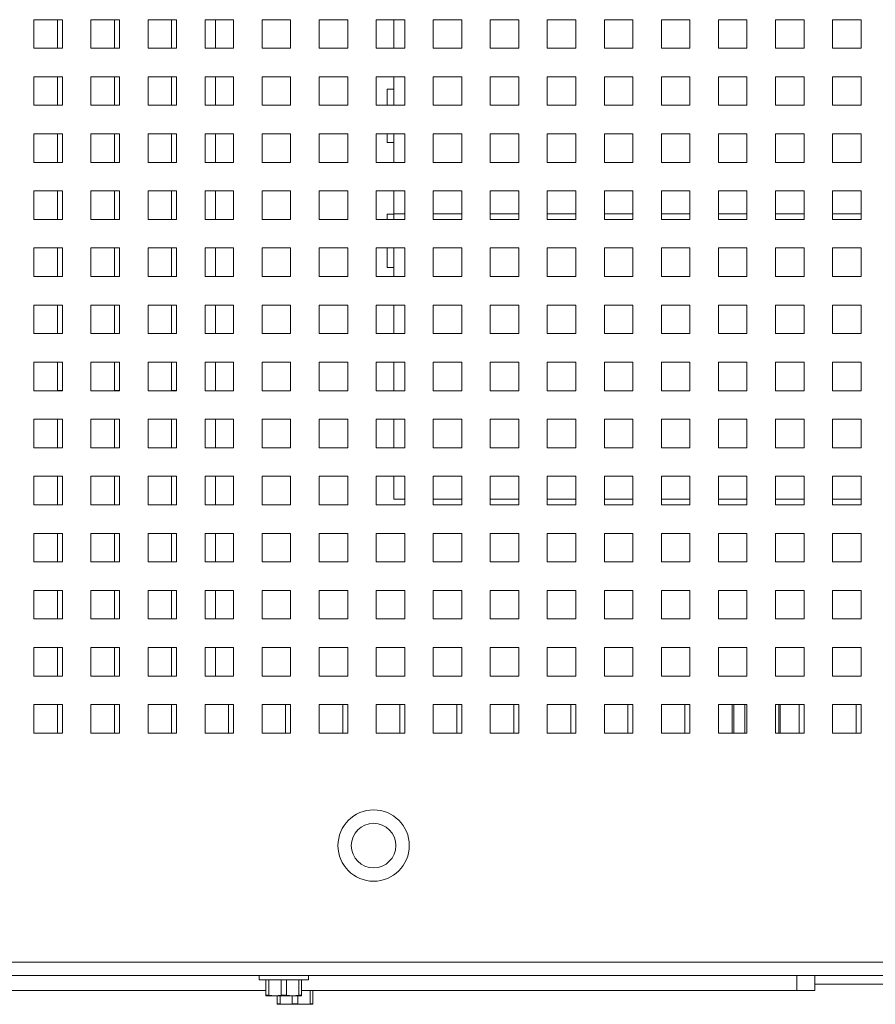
# Paper-space layout '3' of a CAD drawing. Header units: inches. Extents: x 1 to 109, y 1 to 85.
# Tile 68 of 107: x 93.61 to 98.61, y 13.11 to 18.86. Entities that reach past the tile are written whole.
import ezdxf

# ---------------------------------------------------------------- set-up
doc = ezdxf.new("R2010")
doc.units = ezdxf.units.IN
doc.header["$MEASUREMENT"] = 0

psp = doc.layouts.new('3')

# ---------------------------------------------------------------- linework, layer by layer
at = {"color": 7, "linetype": 'Continuous', "lineweight": 15, "ltscale": 5}
for p, q in [((93.8647, 18.8586), (93.698, 18.8586)), ((93.698, 18.8586), (93.698, 18.6919)), ((93.8355, 18.8586), (93.8355, 18.6921)), ((93.8647, 18.6919), (93.8647, 18.8586)), ((94.198, 18.8586), (94.0314, 18.8586)), ((94.0314, 18.8586), (94.0314, 18.6919)), ((94.1689, 18.8586), (94.1689, 18.6921)), ((94.198, 18.6919), (94.198, 18.8586)), ((94.5314, 18.8586), (94.3647, 18.8586)), ((94.3647, 18.8586), (94.3647, 18.6919)), ((94.5022, 18.8586), (94.5022, 18.6921)), ((94.5314, 18.6919), (94.5314, 18.8586)), ((94.8647, 18.8586), (94.698, 18.8586)), ((94.698, 18.8586), (94.698, 18.6919)), ((94.7589, 18.8586), (94.7589, 18.6919)), ((94.8647, 18.6919), (94.8647, 18.8586)), ((95.198, 18.8586), (95.0314, 18.8586)), ((95.0314, 18.8586), (95.0314, 18.6919)), ((95.198, 18.6919), (95.198, 18.8586)), ((95.5314, 18.8586), (95.3647, 18.8586)), ((95.3647, 18.8586), (95.3647, 18.6919)), ((95.5314, 18.6919), (95.5314, 18.8586)), ((95.8647, 18.8586), (95.698, 18.8586)), ((95.698, 18.8586), (95.698, 18.6919)), ((95.8005, 18.6919), (95.8005, 18.8586)), ((95.8647, 18.6919), (95.8647, 18.8586)), ((96.198, 18.8586), (96.0314, 18.8586)), ((96.0314, 18.8586), (96.0314, 18.6919)), ((96.198, 18.6919), (96.198, 18.8586)), ((96.5314, 18.8586), (96.3647, 18.8586)), ((96.3647, 18.8586), (96.3647, 18.6919)), ((96.5314, 18.6919), (96.5314, 18.8586)), ((96.8647, 18.8586), (96.698, 18.8586)), ((96.698, 18.8586), (96.698, 18.6919)), ((96.8647, 18.6919), (96.8647, 18.8586)), ((97.198, 18.8586), (97.0314, 18.8586)), ((97.0314, 18.8586), (97.0314, 18.6919)), ((97.198, 18.6919), (97.198, 18.8586)), ((97.5314, 18.8586), (97.3647, 18.8586)), ((97.3647, 18.8586), (97.3647, 18.6919)), ((97.5314, 18.6919), (97.5314, 18.8586)), ((97.8647, 18.8586), (97.698, 18.8586)), ((97.698, 18.8586), (97.698, 18.6919)), ((97.8647, 18.6919), (97.8647, 18.8586)), ((98.198, 18.8586), (98.0314, 18.8586)), ((98.0314, 18.8586), (98.0314, 18.6919)), ((98.198, 18.6919), (98.198, 18.8586)), ((98.5314, 18.8586), (98.3647, 18.8586)), ((98.3647, 18.8586), (98.3647, 18.6919)), ((98.5314, 18.6919), (98.5314, 18.8586)), ((93.698, 18.6919), (93.8647, 18.6919)), ((93.8355, 18.6921), (93.8647, 18.6921)), ((94.0314, 18.6919), (94.198, 18.6919)), ((94.1689, 18.6921), (94.198, 18.6921)), ((94.3647, 18.6919), (94.5314, 18.6919)), ((94.5022, 18.6921), (94.5314, 18.6921)), ((94.698, 18.6919), (94.8647, 18.6919)), ((95.0314, 18.6919), (95.198, 18.6919)), ((95.3647, 18.6919), (95.5314, 18.6919)), ((95.698, 18.6919), (95.8647, 18.6919)), ((96.0314, 18.6919), (96.198, 18.6919)), ((96.3647, 18.6919), (96.5314, 18.6919)), ((96.698, 18.6919), (96.8647, 18.6919)), ((97.0314, 18.6919), (97.198, 18.6919)), ((97.3647, 18.6919), (97.5314, 18.6919)), ((97.698, 18.6919), (97.8647, 18.6919)), ((98.0314, 18.6919), (98.198, 18.6919)), ((98.3647, 18.6919), (98.5314, 18.6919)), ((93.8647, 18.5253), (93.698, 18.5253)), ((93.698, 18.5253), (93.698, 18.3586)), ((93.8355, 18.5253), (93.8355, 18.3588)), ((93.8647, 18.3586), (93.8647, 18.5253)), ((94.198, 18.5253), (94.0314, 18.5253)), ((94.0314, 18.5253), (94.0314, 18.3586)), ((94.1689, 18.5253), (94.1689, 18.3588)), ((94.198, 18.3586), (94.198, 18.5253)), ((94.5314, 18.5253), (94.3647, 18.5253)), ((94.3647, 18.5253), (94.3647, 18.3586)), ((94.5022, 18.5253), (94.5022, 18.3588)), ((94.5314, 18.3586), (94.5314, 18.5253)), ((94.8647, 18.5253), (94.698, 18.5253)), ((94.698, 18.5253), (94.698, 18.3586)), ((94.7589, 18.5253), (94.7589, 18.3586)), ((94.8647, 18.3586), (94.8647, 18.5253)), ((95.198, 18.5253), (95.0314, 18.5253)), ((95.0314, 18.5253), (95.0314, 18.3586)), ((95.198, 18.3586), (95.198, 18.5253)), ((95.5314, 18.5253), (95.3647, 18.5253)), ((95.3647, 18.5253), (95.3647, 18.3586)), ((95.5314, 18.3586), (95.5314, 18.5253)), ((95.8647, 18.5253), (95.698, 18.5253)), ((95.698, 18.5253), (95.698, 18.3586)), ((95.8005, 18.4529), (95.8005, 18.5253)), ((95.8647, 18.3586), (95.8647, 18.5253)), ((96.198, 18.5253), (96.0314, 18.5253)), ((96.0314, 18.5253), (96.0314, 18.3586)), ((96.198, 18.3586), (96.198, 18.5253)), ((96.5314, 18.5253), (96.3647, 18.5253)), ((96.3647, 18.5253), (96.3647, 18.3586)), ((96.5314, 18.3586), (96.5314, 18.5253)), ((96.8647, 18.5253), (96.698, 18.5253)), ((96.698, 18.5253), (96.698, 18.3586)), ((96.8647, 18.3586), (96.8647, 18.5253)), ((97.198, 18.5253), (97.0314, 18.5253)), ((97.0314, 18.5253), (97.0314, 18.3586)), ((97.198, 18.3586), (97.198, 18.5253)), ((97.5314, 18.5253), (97.3647, 18.5253)), ((97.3647, 18.5253), (97.3647, 18.3586)), ((97.5314, 18.3586), (97.5314, 18.5253)), ((97.8647, 18.5253), (97.698, 18.5253)), ((97.698, 18.5253), (97.698, 18.3586)), ((97.8647, 18.3586), (97.8647, 18.5253)), ((98.198, 18.5253), (98.0314, 18.5253)), ((98.0314, 18.5253), (98.0314, 18.3586)), ((98.198, 18.3586), (98.198, 18.5253)), ((98.5314, 18.5253), (98.3647, 18.5253)), ((98.3647, 18.5253), (98.3647, 18.3586)), ((98.5314, 18.3586), (98.5314, 18.5253)), ((95.7614, 18.3586), (95.7614, 18.4529)), ((95.7614, 18.4529), (95.8005, 18.4529)), ((95.8005, 18.3586), (95.8005, 18.4529)), ((93.698, 18.3586), (93.8647, 18.3586)), ((93.8355, 18.3588), (93.8647, 18.3588)), ((94.0314, 18.3586), (94.198, 18.3586)), ((94.1689, 18.3588), (94.198, 18.3588)), ((94.3647, 18.3586), (94.5314, 18.3586)), ((94.5022, 18.3588), (94.5314, 18.3588)), ((94.698, 18.3586), (94.8647, 18.3586)), ((95.0314, 18.3586), (95.198, 18.3586)), ((95.3647, 18.3586), (95.5314, 18.3586)), ((95.698, 18.3586), (95.8647, 18.3586)), ((96.0314, 18.3586), (96.198, 18.3586)), ((96.3647, 18.3586), (96.5314, 18.3586)), ((96.698, 18.3586), (96.8647, 18.3586)), ((97.0314, 18.3586), (97.198, 18.3586)), ((97.3647, 18.3586), (97.5314, 18.3586)), ((97.698, 18.3586), (97.8647, 18.3586)), ((98.0314, 18.3586), (98.198, 18.3586)), ((98.3647, 18.3586), (98.5314, 18.3586)), ((93.8647, 18.1919), (93.698, 18.1919)), ((93.698, 18.1919), (93.698, 18.0253)), ((93.8355, 18.1919), (93.8355, 18.0254)), ((93.8647, 18.0253), (93.8647, 18.1919)), ((94.198, 18.1919), (94.0314, 18.1919)), ((94.0314, 18.1919), (94.0314, 18.0253)), ((94.1689, 18.1919), (94.1689, 18.0254)), ((94.198, 18.0253), (94.198, 18.1919)), ((94.5314, 18.1919), (94.3647, 18.1919)), ((94.3647, 18.1919), (94.3647, 18.0253)), ((94.5022, 18.1919), (94.5022, 18.0254)), ((94.5314, 18.0253), (94.5314, 18.1919)), ((94.8647, 18.1919), (94.698, 18.1919)), ((94.698, 18.1919), (94.698, 18.0253)), ((94.7589, 18.1919), (94.7589, 18.0253)), ((94.8647, 18.0253), (94.8647, 18.1919)), ((95.198, 18.1919), (95.0314, 18.1919)), ((95.0314, 18.1919), (95.0314, 18.0253)), ((95.198, 18.0253), (95.198, 18.1919)), ((95.5314, 18.1919), (95.3647, 18.1919)), ((95.3647, 18.1919), (95.3647, 18.0253)), ((95.5314, 18.0253), (95.5314, 18.1919)), ((95.8647, 18.1919), (95.698, 18.1919)), ((95.698, 18.1919), (95.698, 18.0253)), ((95.7614, 18.1404), (95.7614, 18.1919)), ((95.8005, 18.1404), (95.8005, 18.1919)), ((95.8647, 18.0253), (95.8647, 18.1919)), ((96.198, 18.1919), (96.0314, 18.1919)), ((96.0314, 18.1919), (96.0314, 18.0253)), ((96.198, 18.0253), (96.198, 18.1919)), ((96.5314, 18.1919), (96.3647, 18.1919)), ((96.3647, 18.1919), (96.3647, 18.0253)), ((96.5314, 18.0253), (96.5314, 18.1919)), ((96.8647, 18.1919), (96.698, 18.1919)), ((96.698, 18.1919), (96.698, 18.0253)), ((96.8647, 18.0253), (96.8647, 18.1919)), ((97.198, 18.1919), (97.0314, 18.1919)), ((97.0314, 18.1919), (97.0314, 18.0253)), ((97.198, 18.0253), (97.198, 18.1919)), ((97.5314, 18.1919), (97.3647, 18.1919)), ((97.3647, 18.1919), (97.3647, 18.0253)), ((97.5314, 18.0253), (97.5314, 18.1919)), ((97.8647, 18.1919), (97.698, 18.1919)), ((97.698, 18.1919), (97.698, 18.0253)), ((97.8647, 18.0253), (97.8647, 18.1919)), ((98.198, 18.1919), (98.0314, 18.1919)), ((98.0314, 18.1919), (98.0314, 18.0253)), ((98.198, 18.0253), (98.198, 18.1919)), ((98.5314, 18.1919), (98.3647, 18.1919)), ((98.3647, 18.1919), (98.3647, 18.0253)), ((98.5314, 18.0253), (98.5314, 18.1919)), ((95.7614, 18.1404), (95.8005, 18.1404)), ((95.8005, 18.0253), (95.8005, 18.1404)), ((93.698, 18.0253), (93.8647, 18.0253)), ((93.8355, 18.0254), (93.8647, 18.0254)), ((94.0314, 18.0253), (94.198, 18.0253)), ((94.1689, 18.0254), (94.198, 18.0254)), ((94.3647, 18.0253), (94.5314, 18.0253)), ((94.5022, 18.0254), (94.5314, 18.0254)), ((94.698, 18.0253), (94.8647, 18.0253)), ((95.0314, 18.0253), (95.198, 18.0253)), ((95.3647, 18.0253), (95.5314, 18.0253)), ((95.698, 18.0253), (95.8647, 18.0253)), ((96.0314, 18.0253), (96.198, 18.0253)), ((96.3647, 18.0253), (96.5314, 18.0253)), ((96.698, 18.0253), (96.8647, 18.0253)), ((97.0314, 18.0253), (97.198, 18.0253)), ((97.3647, 18.0253), (97.5314, 18.0253)), ((97.698, 18.0253), (97.8647, 18.0253)), ((98.0314, 18.0253), (98.198, 18.0253)), ((98.3647, 18.0253), (98.5314, 18.0253)), ((93.8647, 17.8586), (93.698, 17.8586)), ((93.698, 17.8586), (93.698, 17.6919)), ((93.8355, 17.8586), (93.8355, 17.6921)), ((93.8647, 17.6919), (93.8647, 17.8586)), ((94.198, 17.8586), (94.0314, 17.8586)), ((94.0314, 17.8586), (94.0314, 17.6919)), ((94.1689, 17.8586), (94.1689, 17.6921)), ((94.198, 17.6919), (94.198, 17.8586)), ((94.5314, 17.8586), (94.3647, 17.8586)), ((94.3647, 17.8586), (94.3647, 17.6919)), ((94.5022, 17.8586), (94.5022, 17.6921)), ((94.5314, 17.6919), (94.5314, 17.8586)), ((94.8647, 17.8586), (94.698, 17.8586)), ((94.698, 17.8586), (94.698, 17.6919)), ((94.7589, 17.8586), (94.7589, 17.6919)), ((94.8647, 17.6919), (94.8647, 17.8586)), ((95.198, 17.8586), (95.0314, 17.8586)), ((95.0314, 17.8586), (95.0314, 17.6919)), ((95.198, 17.6919), (95.198, 17.8586)), ((95.5314, 17.8586), (95.3647, 17.8586)), ((95.3647, 17.8586), (95.3647, 17.6919)), ((95.5314, 17.6919), (95.5314, 17.8586)), ((95.8647, 17.8586), (95.698, 17.8586)), ((95.698, 17.8586), (95.698, 17.6919)), ((95.8005, 17.7244), (95.8005, 17.8586)), ((95.8647, 17.6919), (95.8647, 17.8586)), ((96.198, 17.8586), (96.0314, 17.8586)), ((96.0314, 17.8586), (96.0314, 17.6919)), ((96.198, 17.6919), (96.198, 17.8586)), ((96.5314, 17.8586), (96.3647, 17.8586)), ((96.3647, 17.8586), (96.3647, 17.6919)), ((96.5314, 17.6919), (96.5314, 17.8586)), ((96.8647, 17.8586), (96.698, 17.8586)), ((96.698, 17.8586), (96.698, 17.6919)), ((96.8647, 17.6919), (96.8647, 17.8586)), ((97.198, 17.8586), (97.0314, 17.8586)), ((97.0314, 17.8586), (97.0314, 17.6919)), ((97.198, 17.6919), (97.198, 17.8586)), ((97.5314, 17.8586), (97.3647, 17.8586)), ((97.3647, 17.8586), (97.3647, 17.6919)), ((97.5314, 17.6919), (97.5314, 17.8586)), ((97.8647, 17.8586), (97.698, 17.8586)), ((97.698, 17.8586), (97.698, 17.6919)), ((97.8647, 17.6919), (97.8647, 17.8586)), ((98.198, 17.8586), (98.0314, 17.8586)), ((98.0314, 17.8586), (98.0314, 17.6919)), ((98.198, 17.6919), (98.198, 17.8586)), ((98.5314, 17.8586), (98.3647, 17.8586)), ((98.3647, 17.8586), (98.3647, 17.6919)), ((98.5314, 17.6919), (98.5314, 17.8586)), ((95.7614, 17.6919), (95.7614, 17.7237)), ((95.7614, 17.7237), (95.8005, 17.7237)), ((95.8005, 17.7237), (95.8005, 17.7244)), ((95.8005, 17.6919), (95.8005, 17.7237)), ((93.698, 17.6919), (93.8647, 17.6919)), ((93.8355, 17.6921), (93.8647, 17.6921)), ((94.0314, 17.6919), (94.198, 17.6919)), ((94.1689, 17.6921), (94.198, 17.6921)), ((94.3647, 17.6919), (94.5314, 17.6919)), ((94.5022, 17.6921), (94.5314, 17.6921)), ((94.698, 17.6919), (94.8647, 17.6919)), ((95.0314, 17.6919), (95.198, 17.6919)), ((95.3647, 17.6919), (95.5314, 17.6919)), ((95.698, 17.6919), (95.8647, 17.6919)), ((96.0314, 17.6919), (96.198, 17.6919)), ((96.3647, 17.6919), (96.5314, 17.6919)), ((96.698, 17.6919), (96.8647, 17.6919)), ((97.0314, 17.6919), (97.198, 17.6919)), ((97.3647, 17.6919), (97.5314, 17.6919)), ((97.698, 17.6919), (97.8647, 17.6919)), ((98.0314, 17.6919), (98.198, 17.6919)), ((98.3647, 17.6919), (98.5314, 17.6919)), ((93.8647, 17.5253), (93.698, 17.5253)), ((93.698, 17.5253), (93.698, 17.3586)), ((93.8355, 17.5253), (93.8355, 17.3588)), ((93.8647, 17.3586), (93.8647, 17.5253)), ((94.198, 17.5253), (94.0314, 17.5253)), ((94.0314, 17.5253), (94.0314, 17.3586)), ((94.1689, 17.5253), (94.1689, 17.3588)), ((94.198, 17.3586), (94.198, 17.5253)), ((94.5314, 17.5253), (94.3647, 17.5253)), ((94.3647, 17.5253), (94.3647, 17.3586)), ((94.5022, 17.5253), (94.5022, 17.3588)), ((94.5314, 17.3586), (94.5314, 17.5253)), ((94.8647, 17.5253), (94.698, 17.5253)), ((94.698, 17.5253), (94.698, 17.3586)), ((94.7589, 17.5253), (94.7589, 17.3586)), ((94.8647, 17.3586), (94.8647, 17.5253)), ((95.198, 17.5253), (95.0314, 17.5253)), ((95.0314, 17.5253), (95.0314, 17.3586)), ((95.198, 17.3586), (95.198, 17.5253)), ((95.5314, 17.5253), (95.3647, 17.5253)), ((95.3647, 17.5253), (95.3647, 17.3586)), ((95.5314, 17.3586), (95.5314, 17.5253)), ((95.8647, 17.5253), (95.698, 17.5253)), ((95.698, 17.5253), (95.698, 17.3586)), ((95.7614, 17.4112), (95.7614, 17.5253)), ((95.8005, 17.4112), (95.8005, 17.5253)), ((95.8647, 17.3586), (95.8647, 17.5253)), ((96.198, 17.5253), (96.0314, 17.5253)), ((96.0314, 17.5253), (96.0314, 17.3586)), ((96.198, 17.3586), (96.198, 17.5253)), ((96.5314, 17.5253), (96.3647, 17.5253)), ((96.3647, 17.5253), (96.3647, 17.3586)), ((96.5314, 17.3586), (96.5314, 17.5253)), ((96.8647, 17.5253), (96.698, 17.5253)), ((96.698, 17.5253), (96.698, 17.3586)), ((96.8647, 17.3586), (96.8647, 17.5253)), ((97.198, 17.5253), (97.0314, 17.5253)), ((97.0314, 17.5253), (97.0314, 17.3586)), ((97.198, 17.3586), (97.198, 17.5253)), ((97.5314, 17.5253), (97.3647, 17.5253)), ((97.3647, 17.5253), (97.3647, 17.3586)), ((97.5314, 17.3586), (97.5314, 17.5253)), ((97.8647, 17.5253), (97.698, 17.5253)), ((97.698, 17.5253), (97.698, 17.3586)), ((97.8647, 17.3586), (97.8647, 17.5253)), ((98.198, 17.5253), (98.0314, 17.5253)), ((98.0314, 17.5253), (98.0314, 17.3586)), ((98.198, 17.3586), (98.198, 17.5253)), ((98.5314, 17.5253), (98.3647, 17.5253)), ((98.3647, 17.5253), (98.3647, 17.3586)), ((98.5314, 17.3586), (98.5314, 17.5253)), ((95.7614, 17.4112), (95.8005, 17.4112)), ((95.8005, 17.3586), (95.8005, 17.4112)), ((93.698, 17.3586), (93.8647, 17.3586)), ((93.8355, 17.3588), (93.8647, 17.3588)), ((94.0314, 17.3586), (94.198, 17.3586)), ((94.1689, 17.3588), (94.198, 17.3588)), ((94.3647, 17.3586), (94.5314, 17.3586)), ((94.5022, 17.3588), (94.5314, 17.3588)), ((94.698, 17.3586), (94.8647, 17.3586)), ((95.0314, 17.3586), (95.198, 17.3586)), ((95.3647, 17.3586), (95.5314, 17.3586)), ((95.698, 17.3586), (95.8647, 17.3586)), ((96.0314, 17.3586), (96.198, 17.3586)), ((96.3647, 17.3586), (96.5314, 17.3586)), ((96.698, 17.3586), (96.8647, 17.3586)), ((97.0314, 17.3586), (97.198, 17.3586)), ((97.3647, 17.3586), (97.5314, 17.3586)), ((97.698, 17.3586), (97.8647, 17.3586)), ((98.0314, 17.3586), (98.198, 17.3586)), ((98.3647, 17.3586), (98.5314, 17.3586)), ((93.8647, 17.1919), (93.698, 17.1919)), ((93.698, 17.1919), (93.698, 17.0253)), ((93.8355, 17.1919), (93.8355, 17.0254)), ((93.8647, 17.0253), (93.8647, 17.1919)), ((94.198, 17.1919), (94.0314, 17.1919)), ((94.0314, 17.1919), (94.0314, 17.0253)), ((94.1689, 17.1919), (94.1689, 17.0254)), ((94.198, 17.0253), (94.198, 17.1919)), ((94.5314, 17.1919), (94.3647, 17.1919)), ((94.3647, 17.1919), (94.3647, 17.0253)), ((94.5022, 17.1919), (94.5022, 17.0254)), ((94.5314, 17.0253), (94.5314, 17.1919)), ((94.8647, 17.1919), (94.698, 17.1919)), ((94.698, 17.1919), (94.698, 17.0253)), ((94.7589, 17.1919), (94.7589, 17.0253)), ((94.8647, 17.0253), (94.8647, 17.1919)), ((95.198, 17.1919), (95.0314, 17.1919)), ((95.0314, 17.1919), (95.0314, 17.0253)), ((95.198, 17.0253), (95.198, 17.1919)), ((95.5314, 17.1919), (95.3647, 17.1919)), ((95.3647, 17.1919), (95.3647, 17.0253)), ((95.5314, 17.0253), (95.5314, 17.1919)), ((95.8647, 17.1919), (95.698, 17.1919)), ((95.698, 17.1919), (95.698, 17.0253)), ((95.8005, 17.0253), (95.8005, 17.1919)), ((95.8647, 17.0253), (95.8647, 17.1919)), ((96.198, 17.1919), (96.0314, 17.1919)), ((96.0314, 17.1919), (96.0314, 17.0253)), ((96.198, 17.0253), (96.198, 17.1919)), ((96.5314, 17.1919), (96.3647, 17.1919)), ((96.3647, 17.1919), (96.3647, 17.0253)), ((96.5314, 17.0253), (96.5314, 17.1919)), ((96.8647, 17.1919), (96.698, 17.1919)), ((96.698, 17.1919), (96.698, 17.0253)), ((96.8647, 17.0253), (96.8647, 17.1919)), ((97.198, 17.1919), (97.0314, 17.1919)), ((97.0314, 17.1919), (97.0314, 17.0253)), ((97.198, 17.0253), (97.198, 17.1919)), ((97.5314, 17.1919), (97.3647, 17.1919)), ((97.3647, 17.1919), (97.3647, 17.0253)), ((97.5314, 17.0253), (97.5314, 17.1919)), ((97.8647, 17.1919), (97.698, 17.1919)), ((97.698, 17.1919), (97.698, 17.0253)), ((97.8647, 17.0253), (97.8647, 17.1919)), ((98.198, 17.1919), (98.0314, 17.1919)), ((98.0314, 17.1919), (98.0314, 17.0253)), ((98.198, 17.0253), (98.198, 17.1919)), ((98.5314, 17.1919), (98.3647, 17.1919)), ((98.3647, 17.1919), (98.3647, 17.0253)), ((98.5314, 17.0253), (98.5314, 17.1919)), ((93.698, 17.0253), (93.8647, 17.0253)), ((93.8355, 17.0254), (93.8647, 17.0254)), ((94.0314, 17.0253), (94.198, 17.0253)), ((94.1689, 17.0254), (94.198, 17.0254)), ((94.3647, 17.0253), (94.5314, 17.0253)), ((94.5022, 17.0254), (94.5314, 17.0254)), ((94.698, 17.0253), (94.8647, 17.0253)), ((95.0314, 17.0253), (95.198, 17.0253)), ((95.3647, 17.0253), (95.5314, 17.0253)), ((95.698, 17.0253), (95.8647, 17.0253)), ((96.0314, 17.0253), (96.198, 17.0253)), ((96.3647, 17.0253), (96.5314, 17.0253)), ((96.698, 17.0253), (96.8647, 17.0253)), ((97.0314, 17.0253), (97.198, 17.0253)), ((97.3647, 17.0253), (97.5314, 17.0253)), ((97.698, 17.0253), (97.8647, 17.0253)), ((98.0314, 17.0253), (98.198, 17.0253)), ((98.3647, 17.0253), (98.5314, 17.0253)), ((93.8647, 16.8586), (93.698, 16.8586)), ((93.698, 16.8586), (93.698, 16.6919)), ((93.8355, 16.8586), (93.8355, 16.6921)), ((93.8647, 16.6919), (93.8647, 16.8586)), ((94.198, 16.8586), (94.0314, 16.8586)), ((94.0314, 16.8586), (94.0314, 16.6919)), ((94.1689, 16.8586), (94.1689, 16.6921)), ((94.198, 16.6919), (94.198, 16.8586)), ((94.5314, 16.8586), (94.3647, 16.8586)), ((94.3647, 16.8586), (94.3647, 16.6919)), ((94.5022, 16.8586), (94.5022, 16.6921)), ((94.5314, 16.6919), (94.5314, 16.8586)), ((94.8647, 16.8586), (94.698, 16.8586)), ((94.698, 16.8586), (94.698, 16.6919)), ((94.7589, 16.8586), (94.7589, 16.6919)), ((94.8647, 16.6919), (94.8647, 16.8586)), ((95.198, 16.8586), (95.0314, 16.8586)), ((95.0314, 16.8586), (95.0314, 16.6919)), ((95.198, 16.6919), (95.198, 16.8586)), ((95.5314, 16.8586), (95.3647, 16.8586)), ((95.3647, 16.8586), (95.3647, 16.6919)), ((95.5314, 16.6919), (95.5314, 16.8586)), ((95.8647, 16.8586), (95.698, 16.8586)), ((95.698, 16.8586), (95.698, 16.6919)), ((95.8005, 16.6919), (95.8005, 16.8586)), ((95.8647, 16.6919), (95.8647, 16.8586)), ((96.198, 16.8586), (96.0314, 16.8586)), ((96.0314, 16.8586), (96.0314, 16.6919)), ((96.198, 16.6919), (96.198, 16.8586)), ((96.5314, 16.8586), (96.3647, 16.8586)), ((96.3647, 16.8586), (96.3647, 16.6919)), ((96.5314, 16.6919), (96.5314, 16.8586)), ((96.8647, 16.8586), (96.698, 16.8586)), ((96.698, 16.8586), (96.698, 16.6919)), ((96.8647, 16.6919), (96.8647, 16.8586)), ((97.198, 16.8586), (97.0314, 16.8586)), ((97.0314, 16.8586), (97.0314, 16.6919)), ((97.198, 16.6919), (97.198, 16.8586)), ((97.5314, 16.8586), (97.3647, 16.8586)), ((97.3647, 16.8586), (97.3647, 16.6919)), ((97.5314, 16.6919), (97.5314, 16.8586)), ((97.8647, 16.8586), (97.698, 16.8586)), ((97.698, 16.8586), (97.698, 16.6919)), ((97.8647, 16.6919), (97.8647, 16.8586)), ((98.198, 16.8586), (98.0314, 16.8586)), ((98.0314, 16.8586), (98.0314, 16.6919)), ((98.198, 16.6919), (98.198, 16.8586)), ((98.5314, 16.8586), (98.3647, 16.8586)), ((98.3647, 16.8586), (98.3647, 16.6919)), ((98.5314, 16.6919), (98.5314, 16.8586)), ((93.698, 16.6919), (93.8647, 16.6919)), ((93.8355, 16.6921), (93.8647, 16.6921)), ((94.0314, 16.6919), (94.198, 16.6919)), ((94.1689, 16.6921), (94.198, 16.6921)), ((94.3647, 16.6919), (94.5314, 16.6919)), ((94.5022, 16.6921), (94.5314, 16.6921)), ((94.698, 16.6919), (94.8647, 16.6919)), ((95.0314, 16.6919), (95.198, 16.6919)), ((95.3647, 16.6919), (95.5314, 16.6919)), ((95.698, 16.6919), (95.8647, 16.6919)), ((96.0314, 16.6919), (96.198, 16.6919)), ((96.3647, 16.6919), (96.5314, 16.6919)), ((96.698, 16.6919), (96.8647, 16.6919)), ((97.0314, 16.6919), (97.198, 16.6919)), ((97.3647, 16.6919), (97.5314, 16.6919)), ((97.698, 16.6919), (97.8647, 16.6919)), ((98.0314, 16.6919), (98.198, 16.6919)), ((98.3647, 16.6919), (98.5314, 16.6919)), ((93.8647, 16.5253), (93.698, 16.5253)), ((93.698, 16.5253), (93.698, 16.3586)), ((93.8355, 16.5253), (93.8355, 16.3588)), ((93.8647, 16.3586), (93.8647, 16.5253)), ((94.198, 16.5253), (94.0314, 16.5253)), ((94.0314, 16.5253), (94.0314, 16.3586)), ((94.1689, 16.5253), (94.1689, 16.3588)), ((94.198, 16.3586), (94.198, 16.5253)), ((94.5314, 16.5253), (94.3647, 16.5253)), ((94.3647, 16.5253), (94.3647, 16.3586)), ((94.5022, 16.5253), (94.5022, 16.3588)), ((94.5314, 16.3586), (94.5314, 16.5253)), ((94.8647, 16.5253), (94.698, 16.5253)), ((94.698, 16.5253), (94.698, 16.3586)), ((94.7589, 16.5253), (94.7589, 16.3586)), ((94.8647, 16.3586), (94.8647, 16.5253)), ((95.198, 16.5253), (95.0314, 16.5253)), ((95.0314, 16.5253), (95.0314, 16.3586)), ((95.198, 16.3586), (95.198, 16.5253)), ((95.5314, 16.5253), (95.3647, 16.5253)), ((95.3647, 16.5253), (95.3647, 16.3586)), ((95.5314, 16.3586), (95.5314, 16.5253)), ((95.8647, 16.5253), (95.698, 16.5253)), ((95.698, 16.5253), (95.698, 16.3586)), ((95.8005, 16.3586), (95.8005, 16.5253)), ((95.8647, 16.3586), (95.8647, 16.5253)), ((96.198, 16.5253), (96.0314, 16.5253)), ((96.0314, 16.5253), (96.0314, 16.3586)), ((96.198, 16.3586), (96.198, 16.5253)), ((96.5314, 16.5253), (96.3647, 16.5253)), ((96.3647, 16.5253), (96.3647, 16.3586)), ((96.5314, 16.3586), (96.5314, 16.5253)), ((96.8647, 16.5253), (96.698, 16.5253)), ((96.698, 16.5253), (96.698, 16.3586)), ((96.8647, 16.3586), (96.8647, 16.5253)), ((97.198, 16.5253), (97.0314, 16.5253)), ((97.0314, 16.5253), (97.0314, 16.3586)), ((97.198, 16.3586), (97.198, 16.5253)), ((97.5314, 16.5253), (97.3647, 16.5253)), ((97.3647, 16.5253), (97.3647, 16.3586)), ((97.5314, 16.3586), (97.5314, 16.5253)), ((97.8647, 16.5253), (97.698, 16.5253)), ((97.698, 16.5253), (97.698, 16.3586)), ((97.8647, 16.3586), (97.8647, 16.5253)), ((98.198, 16.5253), (98.0314, 16.5253)), ((98.0314, 16.5253), (98.0314, 16.3586)), ((98.198, 16.3586), (98.198, 16.5253)), ((98.5314, 16.5253), (98.3647, 16.5253)), ((98.3647, 16.5253), (98.3647, 16.3586)), ((98.5314, 16.3586), (98.5314, 16.5253)), ((93.698, 16.3586), (93.8647, 16.3586)), ((93.8355, 16.3588), (93.8647, 16.3588)), ((94.0314, 16.3586), (94.198, 16.3586)), ((94.1689, 16.3588), (94.198, 16.3588)), ((94.3647, 16.3586), (94.5314, 16.3586)), ((94.5022, 16.3588), (94.5314, 16.3588)), ((94.698, 16.3586), (94.8647, 16.3586)), ((95.0314, 16.3586), (95.198, 16.3586)), ((95.3647, 16.3586), (95.5314, 16.3586)), ((95.698, 16.3586), (95.8647, 16.3586)), ((96.0314, 16.3586), (96.198, 16.3586)), ((96.3647, 16.3586), (96.5314, 16.3586)), ((96.698, 16.3586), (96.8647, 16.3586)), ((97.0314, 16.3586), (97.198, 16.3586)), ((97.3647, 16.3586), (97.5314, 16.3586)), ((97.698, 16.3586), (97.8647, 16.3586)), ((98.0314, 16.3586), (98.198, 16.3586)), ((98.3647, 16.3586), (98.5314, 16.3586)), ((93.8647, 16.1919), (93.698, 16.1919)), ((93.698, 16.1919), (93.698, 16.0253)), ((93.8355, 16.1919), (93.8355, 16.0254)), ((93.8647, 16.0253), (93.8647, 16.1919)), ((94.198, 16.1919), (94.0314, 16.1919)), ((94.0314, 16.1919), (94.0314, 16.0253)), ((94.1689, 16.1919), (94.1689, 16.0254)), ((94.198, 16.0253), (94.198, 16.1919)), ((94.5314, 16.1919), (94.3647, 16.1919)), ((94.3647, 16.1919), (94.3647, 16.0253)), ((94.5022, 16.1919), (94.5022, 16.0254)), ((94.5314, 16.0253), (94.5314, 16.1919)), ((94.8647, 16.1919), (94.698, 16.1919)), ((94.698, 16.1919), (94.698, 16.0253)), ((94.7589, 16.1919), (94.7589, 16.0253)), ((94.8647, 16.0253), (94.8647, 16.1919)), ((95.198, 16.1919), (95.0314, 16.1919)), ((95.0314, 16.1919), (95.0314, 16.0253)), ((95.198, 16.0253), (95.198, 16.1919)), ((95.5314, 16.1919), (95.3647, 16.1919)), ((95.3647, 16.1919), (95.3647, 16.0253)), ((95.5314, 16.0253), (95.5314, 16.1919)), ((95.8647, 16.1919), (95.698, 16.1919)), ((95.698, 16.1919), (95.698, 16.0253)), ((95.8005, 16.0578), (95.8005, 16.1919)), ((95.8647, 16.0253), (95.8647, 16.1919)), ((96.198, 16.1919), (96.0314, 16.1919)), ((96.0314, 16.1919), (96.0314, 16.0253)), ((96.198, 16.0253), (96.198, 16.1919)), ((96.5314, 16.1919), (96.3647, 16.1919)), ((96.3647, 16.1919), (96.3647, 16.0253)), ((96.5314, 16.0253), (96.5314, 16.1919)), ((96.8647, 16.1919), (96.698, 16.1919)), ((96.698, 16.1919), (96.698, 16.0253)), ((96.8647, 16.0253), (96.8647, 16.1919)), ((97.198, 16.1919), (97.0314, 16.1919)), ((97.0314, 16.1919), (97.0314, 16.0253)), ((97.198, 16.0253), (97.198, 16.1919)), ((97.5314, 16.1919), (97.3647, 16.1919)), ((97.3647, 16.1919), (97.3647, 16.0253)), ((97.5314, 16.0253), (97.5314, 16.1919)), ((97.8647, 16.1919), (97.698, 16.1919)), ((97.698, 16.1919), (97.698, 16.0253)), ((97.8647, 16.0253), (97.8647, 16.1919)), ((98.198, 16.1919), (98.0314, 16.1919)), ((98.0314, 16.1919), (98.0314, 16.0253)), ((98.198, 16.0253), (98.198, 16.1919)), ((98.5314, 16.1919), (98.3647, 16.1919)), ((98.3647, 16.1919), (98.3647, 16.0253)), ((98.5314, 16.0253), (98.5314, 16.1919)), ((95.8647, 16.0578), (95.8005, 16.0578)), ((96.198, 16.0578), (96.0314, 16.0578)), ((96.5314, 16.0578), (96.3647, 16.0578)), ((96.8647, 16.0578), (96.698, 16.0578)), ((97.198, 16.0578), (97.0314, 16.0578)), ((97.5314, 16.0578), (97.3647, 16.0578)), ((97.8647, 16.0578), (97.698, 16.0578)), ((98.198, 16.0578), (98.0314, 16.0578)), ((98.5314, 16.0578), (98.3647, 16.0578)), ((93.698, 16.0253), (93.8647, 16.0253)), ((93.8355, 16.0254), (93.8647, 16.0254)), ((94.0314, 16.0253), (94.198, 16.0253)), ((94.1689, 16.0254), (94.198, 16.0254)), ((94.3647, 16.0253), (94.5314, 16.0253)), ((94.5022, 16.0254), (94.5314, 16.0254)), ((94.698, 16.0253), (94.8647, 16.0253)), ((95.0314, 16.0253), (95.198, 16.0253)), ((95.3647, 16.0253), (95.5314, 16.0253)), ((95.698, 16.0253), (95.8647, 16.0253)), ((96.0314, 16.0253), (96.198, 16.0253)), ((96.3647, 16.0253), (96.5314, 16.0253)), ((96.698, 16.0253), (96.8647, 16.0253)), ((97.0314, 16.0253), (97.198, 16.0253)), ((97.3647, 16.0253), (97.5314, 16.0253)), ((97.698, 16.0253), (97.8647, 16.0253)), ((98.0314, 16.0253), (98.198, 16.0253)), ((98.3647, 16.0253), (98.5314, 16.0253)), ((93.8647, 15.8586), (93.698, 15.8586)), ((93.698, 15.8586), (93.698, 15.6919)), ((93.8355, 15.8586), (93.8355, 15.6921)), ((93.8647, 15.6919), (93.8647, 15.8586)), ((94.198, 15.8586), (94.0314, 15.8586)), ((94.0314, 15.8586), (94.0314, 15.6919)), ((94.1689, 15.8586), (94.1689, 15.6921)), ((94.198, 15.6919), (94.198, 15.8586)), ((94.5314, 15.8586), (94.3647, 15.8586)), ((94.3647, 15.8586), (94.3647, 15.6919)), ((94.5022, 15.8586), (94.5022, 15.6921)), ((94.5314, 15.6919), (94.5314, 15.8586)), ((94.8647, 15.8586), (94.698, 15.8586)), ((94.698, 15.8586), (94.698, 15.6919)), ((94.7589, 15.8586), (94.7589, 15.6919)), ((94.8647, 15.6919), (94.8647, 15.8586)), ((95.198, 15.8586), (95.0314, 15.8586)), ((95.0314, 15.8586), (95.0314, 15.6919)), ((95.198, 15.6919), (95.198, 15.8586)), ((95.5314, 15.8586), (95.3647, 15.8586)), ((95.3647, 15.8586), (95.3647, 15.6919)), ((95.5314, 15.6919), (95.5314, 15.8586)), ((95.8647, 15.8586), (95.698, 15.8586)), ((95.698, 15.8586), (95.698, 15.6919)), ((95.8647, 15.6919), (95.8647, 15.8586)), ((96.198, 15.8586), (96.0314, 15.8586)), ((96.0314, 15.8586), (96.0314, 15.6919)), ((96.198, 15.6919), (96.198, 15.8586)), ((96.5314, 15.8586), (96.3647, 15.8586)), ((96.3647, 15.8586), (96.3647, 15.6919)), ((96.5314, 15.6919), (96.5314, 15.8586)), ((96.8647, 15.8586), (96.698, 15.8586)), ((96.698, 15.8586), (96.698, 15.6919)), ((96.8647, 15.6919), (96.8647, 15.8586)), ((97.198, 15.8586), (97.0314, 15.8586)), ((97.0314, 15.8586), (97.0314, 15.6919)), ((97.198, 15.6919), (97.198, 15.8586)), ((97.5314, 15.8586), (97.3647, 15.8586)), ((97.3647, 15.8586), (97.3647, 15.6919)), ((97.5314, 15.6919), (97.5314, 15.8586)), ((97.8647, 15.8586), (97.698, 15.8586)), ((97.698, 15.8586), (97.698, 15.6919)), ((97.8647, 15.6919), (97.8647, 15.8586)), ((98.198, 15.8586), (98.0314, 15.8586)), ((98.0314, 15.8586), (98.0314, 15.6919)), ((98.198, 15.6919), (98.198, 15.8586)), ((98.5314, 15.8586), (98.3647, 15.8586)), ((98.3647, 15.8586), (98.3647, 15.6919)), ((98.5314, 15.6919), (98.5314, 15.8586)), ((93.698, 15.6919), (93.8647, 15.6919)), ((93.8355, 15.6921), (93.8647, 15.6921)), ((94.0314, 15.6919), (94.198, 15.6919)), ((94.1689, 15.6921), (94.198, 15.6921)), ((94.3647, 15.6919), (94.5314, 15.6919)), ((94.5022, 15.6921), (94.5314, 15.6921)), ((94.698, 15.6919), (94.8647, 15.6919)), ((95.0314, 15.6919), (95.198, 15.6919)), ((95.3647, 15.6919), (95.5314, 15.6919)), ((95.698, 15.6919), (95.8647, 15.6919)), ((96.0314, 15.6919), (96.198, 15.6919)), ((96.3647, 15.6919), (96.5314, 15.6919)), ((96.698, 15.6919), (96.8647, 15.6919)), ((97.0314, 15.6919), (97.198, 15.6919)), ((97.3647, 15.6919), (97.5314, 15.6919)), ((97.698, 15.6919), (97.8647, 15.6919)), ((98.0314, 15.6919), (98.198, 15.6919)), ((98.3647, 15.6919), (98.5314, 15.6919)), ((93.8647, 15.5253), (93.698, 15.5253)), ((93.698, 15.5253), (93.698, 15.3586)), ((93.8355, 15.5253), (93.8355, 15.3588)), ((93.8647, 15.3586), (93.8647, 15.5253)), ((94.198, 15.5253), (94.0314, 15.5253)), ((94.0314, 15.5253), (94.0314, 15.3586)), ((94.1689, 15.5253), (94.1689, 15.3588)), ((94.198, 15.3586), (94.198, 15.5253)), ((94.5314, 15.5253), (94.3647, 15.5253)), ((94.3647, 15.5253), (94.3647, 15.3586)), ((94.5022, 15.5253), (94.5022, 15.3588)), ((94.5314, 15.3586), (94.5314, 15.5253)), ((94.8647, 15.5253), (94.698, 15.5253)), ((94.698, 15.5253), (94.698, 15.3586)), ((94.7589, 15.5253), (94.7589, 15.3586)), ((94.8647, 15.3586), (94.8647, 15.5253)), ((95.198, 15.5253), (95.0314, 15.5253)), ((95.0314, 15.5253), (95.0314, 15.3586)), ((95.198, 15.3586), (95.198, 15.5253)), ((95.5314, 15.5253), (95.3647, 15.5253)), ((95.3647, 15.5253), (95.3647, 15.3586)), ((95.5314, 15.3586), (95.5314, 15.5253)), ((95.8647, 15.5253), (95.698, 15.5253)), ((95.698, 15.5253), (95.698, 15.3586)), ((95.8647, 15.3586), (95.8647, 15.5253)), ((96.198, 15.5253), (96.0314, 15.5253)), ((96.0314, 15.5253), (96.0314, 15.3586)), ((96.198, 15.3586), (96.198, 15.5253)), ((96.5314, 15.5253), (96.3647, 15.5253)), ((96.3647, 15.5253), (96.3647, 15.3586)), ((96.5314, 15.3586), (96.5314, 15.5253)), ((96.8647, 15.5253), (96.698, 15.5253)), ((96.698, 15.5253), (96.698, 15.3586)), ((96.8647, 15.3586), (96.8647, 15.5253)), ((97.198, 15.5253), (97.0314, 15.5253)), ((97.0314, 15.5253), (97.0314, 15.3586)), ((97.198, 15.3586), (97.198, 15.5253)), ((97.5314, 15.5253), (97.3647, 15.5253)), ((97.3647, 15.5253), (97.3647, 15.3586)), ((97.5314, 15.3586), (97.5314, 15.5253)), ((97.8647, 15.5253), (97.698, 15.5253)), ((97.698, 15.5253), (97.698, 15.3586)), ((97.8647, 15.3586), (97.8647, 15.5253)), ((98.198, 15.5253), (98.0314, 15.5253)), ((98.0314, 15.5253), (98.0314, 15.3586)), ((98.198, 15.3586), (98.198, 15.5253)), ((98.5314, 15.5253), (98.3647, 15.5253)), ((98.3647, 15.5253), (98.3647, 15.3586)), ((98.5314, 15.3586), (98.5314, 15.5253)), ((93.698, 15.3586), (93.8647, 15.3586)), ((93.8355, 15.3588), (93.8647, 15.3588)), ((94.0314, 15.3586), (94.198, 15.3586)), ((94.1689, 15.3588), (94.198, 15.3588)), ((94.3647, 15.3586), (94.5314, 15.3586)), ((94.5022, 15.3588), (94.5314, 15.3588)), ((94.698, 15.3586), (94.8647, 15.3586)), ((95.0314, 15.3586), (95.198, 15.3586)), ((95.3647, 15.3586), (95.5314, 15.3586)), ((95.698, 15.3586), (95.8647, 15.3586)), ((96.0314, 15.3586), (96.198, 15.3586)), ((96.3647, 15.3586), (96.5314, 15.3586)), ((96.698, 15.3586), (96.8647, 15.3586)), ((97.0314, 15.3586), (97.198, 15.3586)), ((97.3647, 15.3586), (97.5314, 15.3586)), ((97.698, 15.3586), (97.8647, 15.3586)), ((98.0314, 15.3586), (98.198, 15.3586)), ((98.3647, 15.3586), (98.5314, 15.3586)), ((93.8647, 15.1919), (93.698, 15.1919)), ((93.698, 15.1919), (93.698, 15.0253)), ((93.8355, 15.1919), (93.8355, 15.0254)), ((93.8647, 15.0253), (93.8647, 15.1919)), ((94.198, 15.1919), (94.0314, 15.1919)), ((94.0314, 15.1919), (94.0314, 15.0253)), ((94.1689, 15.1919), (94.1689, 15.0254)), ((94.198, 15.0253), (94.198, 15.1919)), ((94.5314, 15.1919), (94.3647, 15.1919)), ((94.3647, 15.1919), (94.3647, 15.0253)), ((94.5022, 15.1919), (94.5022, 15.0254)), ((94.5314, 15.0253), (94.5314, 15.1919)), ((94.8647, 15.1919), (94.698, 15.1919)), ((94.698, 15.1919), (94.698, 15.0253)), ((94.7589, 15.1919), (94.7589, 15.0253)), ((94.8647, 15.0253), (94.8647, 15.1919)), ((95.198, 15.1919), (95.0314, 15.1919)), ((95.0314, 15.1919), (95.0314, 15.0253)), ((95.198, 15.0253), (95.198, 15.1919)), ((95.5314, 15.1919), (95.3647, 15.1919)), ((95.3647, 15.1919), (95.3647, 15.0253)), ((95.5314, 15.0253), (95.5314, 15.1919)), ((95.8647, 15.1919), (95.698, 15.1919)), ((95.698, 15.1919), (95.698, 15.0253)), ((95.8647, 15.0253), (95.8647, 15.1919)), ((96.198, 15.1919), (96.0314, 15.1919)), ((96.0314, 15.1919), (96.0314, 15.0253)), ((96.198, 15.0253), (96.198, 15.1919)), ((96.5314, 15.1919), (96.3647, 15.1919)), ((96.3647, 15.1919), (96.3647, 15.0253)), ((96.5314, 15.0253), (96.5314, 15.1919)), ((96.8647, 15.1919), (96.698, 15.1919)), ((96.698, 15.1919), (96.698, 15.0253)), ((96.8647, 15.0253), (96.8647, 15.1919)), ((97.198, 15.1919), (97.0314, 15.1919)), ((97.0314, 15.1919), (97.0314, 15.0253)), ((97.198, 15.0253), (97.198, 15.1919)), ((97.5314, 15.1919), (97.3647, 15.1919)), ((97.3647, 15.1919), (97.3647, 15.0253)), ((97.5314, 15.0253), (97.5314, 15.1919)), ((97.8647, 15.1919), (97.698, 15.1919)), ((97.698, 15.1919), (97.698, 15.0253)), ((97.8647, 15.0253), (97.8647, 15.1919)), ((98.198, 15.1919), (98.0314, 15.1919)), ((98.0314, 15.1919), (98.0314, 15.0253)), ((98.198, 15.0253), (98.198, 15.1919)), ((98.5314, 15.1919), (98.3647, 15.1919)), ((98.3647, 15.1919), (98.3647, 15.0253)), ((98.5314, 15.0253), (98.5314, 15.1919)), ((93.698, 15.0253), (93.8647, 15.0253)), ((93.8355, 15.0254), (93.8647, 15.0254)), ((94.0314, 15.0253), (94.198, 15.0253)), ((94.1689, 15.0254), (94.198, 15.0254)), ((94.3647, 15.0253), (94.5314, 15.0253)), ((94.5022, 15.0254), (94.5314, 15.0254)), ((94.698, 15.0253), (94.8647, 15.0253)), ((95.0314, 15.0253), (95.198, 15.0253)), ((95.3647, 15.0253), (95.5314, 15.0253)), ((95.698, 15.0253), (95.8647, 15.0253)), ((96.0314, 15.0253), (96.198, 15.0253)), ((96.3647, 15.0253), (96.5314, 15.0253)), ((96.698, 15.0253), (96.8647, 15.0253)), ((97.0314, 15.0253), (97.198, 15.0253)), ((97.3647, 15.0253), (97.5314, 15.0253)), ((97.698, 15.0253), (97.8647, 15.0253)), ((98.0314, 15.0253), (98.198, 15.0253)), ((98.3647, 15.0253), (98.5314, 15.0253)), ((93.8647, 14.8586), (93.698, 14.8586)), ((93.698, 14.8586), (93.698, 14.6919)), ((93.8355, 14.8586), (93.8355, 14.6921)), ((93.8647, 14.6919), (93.8647, 14.8586)), ((94.198, 14.8586), (94.0314, 14.8586)), ((94.0314, 14.8586), (94.0314, 14.6919)), ((94.1689, 14.8586), (94.1689, 14.6921)), ((94.198, 14.6919), (94.198, 14.8586)), ((94.5314, 14.8586), (94.3647, 14.8586)), ((94.3647, 14.8586), (94.3647, 14.6919)), ((94.5022, 14.8586), (94.5022, 14.6921)), ((94.5314, 14.6919), (94.5314, 14.8586)), ((94.8647, 14.8586), (94.698, 14.8586)), ((94.698, 14.8586), (94.698, 14.6919)), ((94.8355, 14.8586), (94.8355, 14.6921)), ((94.8647, 14.6919), (94.8647, 14.8586)), ((95.198, 14.8586), (95.0314, 14.8586)), ((95.0314, 14.8586), (95.0314, 14.6919)), ((95.1689, 14.8586), (95.1689, 14.6921)), ((95.198, 14.6919), (95.198, 14.8586)), ((95.5314, 14.8586), (95.3647, 14.8586)), ((95.3647, 14.8586), (95.3647, 14.6919)), ((95.5022, 14.8586), (95.5022, 14.6921)), ((95.5314, 14.6919), (95.5314, 14.8586)), ((95.8647, 14.8586), (95.698, 14.8586)), ((95.698, 14.8586), (95.698, 14.6919)), ((95.8355, 14.8586), (95.8355, 14.6921)), ((95.8647, 14.6919), (95.8647, 14.8586)), ((96.198, 14.8586), (96.0314, 14.8586)), ((96.0314, 14.8586), (96.0314, 14.6919)), ((96.1689, 14.8586), (96.1689, 14.6921)), ((96.198, 14.6919), (96.198, 14.8586)), ((96.5314, 14.8586), (96.3647, 14.8586)), ((96.3647, 14.8586), (96.3647, 14.6919)), ((96.5022, 14.8586), (96.5022, 14.6921)), ((96.5314, 14.6919), (96.5314, 14.8586)), ((96.8647, 14.8586), (96.698, 14.8586)), ((96.698, 14.8586), (96.698, 14.6919)), ((96.8355, 14.8586), (96.8355, 14.6921)), ((96.8647, 14.6919), (96.8647, 14.8586)), ((97.198, 14.8586), (97.0314, 14.8586)), ((97.0314, 14.8586), (97.0314, 14.6919)), ((97.1689, 14.8586), (97.1689, 14.6921)), ((97.198, 14.6919), (97.198, 14.8586)), ((97.5314, 14.8586), (97.3647, 14.8586)), ((97.3647, 14.8586), (97.3647, 14.6919)), ((97.5022, 14.8586), (97.5022, 14.6921)), ((97.5314, 14.6919), (97.5314, 14.8586)), ((97.8647, 14.8586), (97.698, 14.8586)), ((97.698, 14.8586), (97.698, 14.6919)), ((97.7789, 14.8586), (97.7789, 14.6919)), ((97.8647, 14.6919), (97.8647, 14.8586)), ((98.198, 14.8586), (98.0314, 14.8586)), ((98.0314, 14.8586), (98.0314, 14.6919)), ((98.0589, 14.6919), (98.0589, 14.8586)), ((98.1689, 14.8586), (98.1689, 14.6921)), ((98.198, 14.6919), (98.198, 14.8586)), ((98.5314, 14.8586), (98.3647, 14.8586)), ((98.3647, 14.8586), (98.3647, 14.6919)), ((98.5022, 14.8586), (98.5022, 14.6921)), ((98.5314, 14.6919), (98.5314, 14.8586)), ((93.698, 14.6919), (93.8647, 14.6919)), ((93.8355, 14.6921), (93.8647, 14.6921)), ((94.0314, 14.6919), (94.198, 14.6919)), ((94.1689, 14.6921), (94.198, 14.6921)), ((94.3647, 14.6919), (94.5314, 14.6919)), ((94.5022, 14.6921), (94.5314, 14.6921)), ((94.698, 14.6919), (94.8647, 14.6919)), ((94.8355, 14.6921), (94.8647, 14.6921)), ((95.0314, 14.6919), (95.198, 14.6919)), ((95.1689, 14.6921), (95.198, 14.6921)), ((95.3647, 14.6919), (95.5314, 14.6919)), ((95.5022, 14.6921), (95.5314, 14.6921)), ((95.698, 14.6919), (95.8647, 14.6919)), ((95.8355, 14.6921), (95.8647, 14.6921)), ((96.0314, 14.6919), (96.198, 14.6919)), ((96.1689, 14.6921), (96.198, 14.6921)), ((96.3647, 14.6919), (96.5314, 14.6919)), ((96.5022, 14.6921), (96.5314, 14.6921)), ((96.698, 14.6919), (96.8647, 14.6919)), ((96.8355, 14.6921), (96.8647, 14.6921)), ((97.0314, 14.6919), (97.198, 14.6919)), ((97.1689, 14.6921), (97.198, 14.6921)), ((97.3647, 14.6919), (97.5314, 14.6919)), ((97.5022, 14.6921), (97.5314, 14.6921)), ((97.698, 14.6919), (97.8647, 14.6919)), ((98.0314, 14.6919), (98.198, 14.6919)), ((98.1689, 14.6921), (98.198, 14.6921)), ((98.3647, 14.6919), (98.5314, 14.6919)), ((98.5022, 14.6921), (98.5314, 14.6921)), ((88.9647, 13.3542), (102.1772, 13.3542)), ((88.948, 13.2753), (102.1772, 13.2753)), ((95.0132, 13.2753), (95.0132, 13.2518)), ((95.0132, 13.2518), (95.3032, 13.2518)), ((95.054, 13.1614), (95.054, 13.2518)), ((95.0705, 13.2518), (95.0705, 13.1614)), ((95.1418, 13.1614), (95.1418, 13.2518)), ((95.1746, 13.2518), (95.1746, 13.1614)), ((95.2459, 13.1614), (95.2459, 13.2518)), ((95.2624, 13.2518), (95.2624, 13.1614)), ((95.3032, 13.2518), (95.3032, 13.2753)), ((98.1566, 13.1881), (98.1566, 13.2753)), ((98.2608, 13.2753), (98.2608, 13.1881)), ((93.4146, 13.1881), (95.054, 13.1881)), ((95.2624, 13.1881), (98.1566, 13.1881)), ((95.3116, 13.1116), (95.3116, 13.1881)), ((95.328, 13.1881), (95.328, 13.1116)), ((98.2608, 13.1881), (98.1566, 13.1881)), ((98.2608, 13.2254), (100.3732, 13.2254)), ((95.054, 13.1614), (95.0705, 13.1614)), ((95.054, 13.1581), (95.054, 13.1614)), ((95.054, 13.1581), (95.0548, 13.1578)), ((95.1061, 13.1578), (95.0548, 13.1578)), ((95.0705, 13.1614), (95.1061, 13.1578)), ((95.1061, 13.1578), (95.1418, 13.1614)), ((95.2103, 13.1578), (95.1061, 13.1578)), ((95.1197, 13.1116), (95.1197, 13.1578)), ((95.1197, 13.1116), (95.1361, 13.1116)), ((95.1197, 13.1083), (95.1197, 13.1116)), ((95.1361, 13.1578), (95.1361, 13.1116)), ((95.1361, 13.1116), (95.1718, 13.1079)), ((95.1418, 13.1614), (95.1746, 13.1614)), ((95.1718, 13.1079), (95.2074, 13.1116)), ((95.1746, 13.1614), (95.2103, 13.1578)), ((95.2074, 13.1116), (95.2074, 13.1578)), ((95.2074, 13.1116), (95.2403, 13.1116)), ((95.2103, 13.1578), (95.2459, 13.1614)), ((95.2615, 13.1578), (95.2103, 13.1578)), ((95.2403, 13.1578), (95.2403, 13.1116)), ((95.2403, 13.1116), (95.2759, 13.1079)), ((95.2459, 13.1614), (95.2624, 13.1614)), ((95.2615, 13.1578), (95.2624, 13.1581)), ((95.2624, 13.1614), (95.2624, 13.1581)), ((95.2759, 13.1079), (95.3116, 13.1116)), ((95.3116, 13.1116), (95.328, 13.1116)), ((95.328, 13.1116), (95.328, 13.1083)), ((95.1197, 13.1083), (95.1205, 13.1079)), ((95.1718, 13.1079), (95.1205, 13.1079)), ((95.2759, 13.1079), (95.1718, 13.1079)), ((95.3272, 13.1079), (95.2759, 13.1079)), ((95.3272, 13.1079), (95.328, 13.1083))]:
    psp.add_line(p, q, dxfattribs=at)
at = {"color": 8, "linetype": 'Continuous', "lineweight": 15, "ltscale": 5}
for p, q in [((95.8005, 17.7244), (95.8647, 17.7244)), ((96.0314, 17.7244), (96.198, 17.7244)), ((96.3647, 17.7244), (96.5314, 17.7244)), ((96.698, 17.7244), (96.8647, 17.7244)), ((97.0314, 17.7244), (97.198, 17.7244)), ((97.3647, 17.7244), (97.5314, 17.7244)), ((97.698, 17.7244), (97.8647, 17.7244)), ((98.0314, 17.7244), (98.198, 17.7244)), ((98.3647, 17.7244), (98.5314, 17.7244)), ((97.7872, 14.8586), (97.7872, 14.6919)), ((97.8527, 14.8586), (97.8527, 14.6919)), ((98.0505, 14.6919), (98.0505, 14.8586))]:
    psp.add_line(p, q, dxfattribs=at)
at = {"color": 7, "linetype": 'Continuous', "lineweight": 15, "ltscale": 25}
for centre, radius in [((95.683, 14.0353), 0.2083), ((95.6827, 14.0351), 0.13)]:
    psp.add_circle(centre, radius, dxfattribs=at)

doc.saveas('drawing.dxf')
